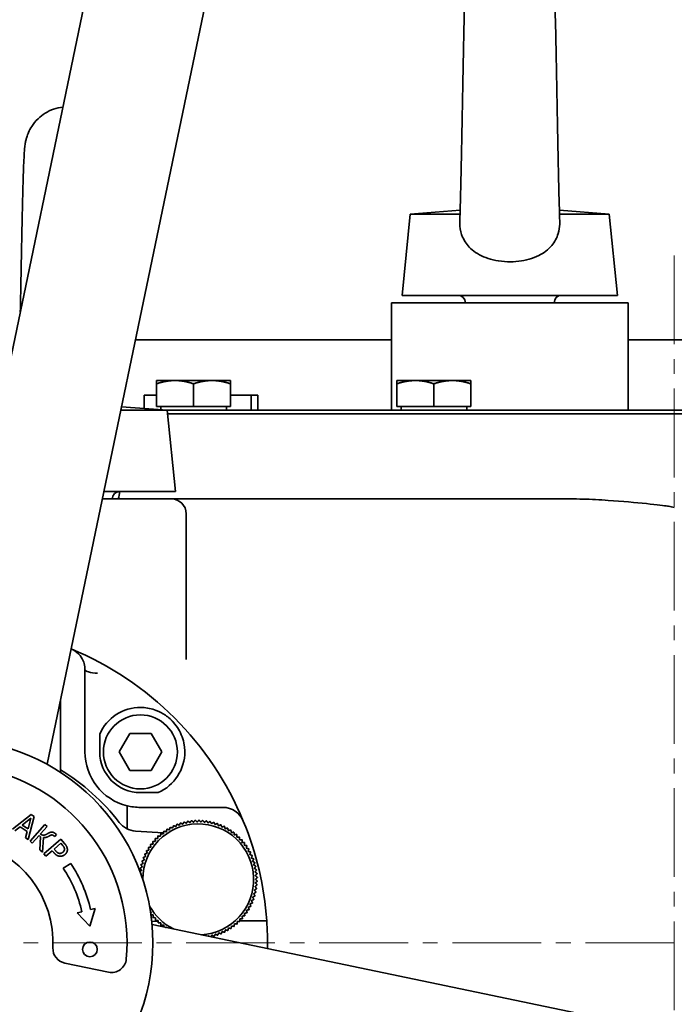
# Model space of a CAD drawing. Header units: millimetres. Extents: x -1136 to 1210, y -426 to 905.
# Tile 5 of 33: x -829 to -740, y 542 to 675. Entities that reach past the tile are written whole.
import ezdxf

# ---------------------------------------------------------------- set-up
doc = ezdxf.new("R2010")
doc.units = ezdxf.units.MM
doc.linetypes.add('点画线', pattern=[18, 12, -2, 2, -2])
doc.layers.get('0').update_dxf_attribs({"lineweight": 35})
for name, color, linetype, lineweight in [('中心线层', 1, '点画线', 18), ('尺寸线层', 110, 'Continuous', 18), ('粗实线层', 7, 'Continuous', 35)]:
    doc.layers.add(name, color=color, linetype=linetype, lineweight=lineweight)
doc.styles.add('标准', font='txt', dxfattribs={"width": 0.667})
doc.dimstyles.new('标准', dxfattribs={"dimtxt": 4.5, "dimasz": 4, "dimexe": 2, "dimexo": 0, "dimgap": 1.2625, "dimtad": 1, "dimdec": 3, "dimdsep": 46, "dimtxsty": '标准', "dimblk": '_CAXARROW', "dimcen": 0, "dimdle": 8, "dimaunit": 1, "dimazin": 2, "dimtfac": 0.707107, "dimtdec": 3, "dimtix": 1, "dimtmove": 2, "dimatfit": 3, "dimfxl": 0, "dimfrac": 2, "dimtolj": 1, "dimarcsym": 0})

# ---------------------------------------------------------------- blocks, each defined once
blk = doc.blocks.new('*X5')
at = {"layer": '尺寸线层', "linetype": 'Continuous', "lineweight": 18}
for points in [[(-1123.87, 905.28), (-1122.87, 897.28), (-1124.87, 897.28)], [(-1123.87, 372.78), (-1122.87, 380.78), (-1124.87, 380.78)]]:
    blk.add_hatch(color=0, dxfattribs=at).paths.add_polyline_path(points, flags=0)
at = {"layer": '尺寸线层', "color": 0, "linetype": 'Continuous'}
for p, q in [((-1004.01, 905.28), (-1127.87, 905.28)), ((-730.01, 372.78), (-1127.87, 372.78))]:
    blk.add_line(p, q, dxfattribs=at)
at = {"layer": '尺寸线层', "color": 0, "linetype": 'Continuous', "lineweight": 18}
blk.add_line((-1123.87, 905.28), (-1123.87, 372.78), dxfattribs=at)
at = {"layer": '尺寸线层', "color": 0, "insert": (-1129.77, 639.03), "char_height": 9, "width": 36.3182, "attachment_point": 5, "rotation": 90, "line_spacing_factor": 0.689862, "style": '标准'}
blk.add_mtext('\\T1.1;532.5', dxfattribs=at)
blk = doc.blocks.new('_CAXARROW')
blk.add_hatch(color=0).paths.add_polyline_path([(0, 0), (-1, 0.125), (-1, -0.125)], flags=0)

msp = doc.modelspace()

# ---------------------------------------------------------------- linework, layer by layer
at = {"layer": '中心线层'}
for p, q in [((-740.0081, 289.1805), (-740.0081, 643.5886)), ((-1058.0081, 550.2778), (-618.0081, 550.2778))]:
    msp.add_line(p, q, dxfattribs=at)
at = {"layer": '粗实线层'}
for p, q in [((-840.4816, 577.6664), (-810.2345, 723.0598)), ((-824.8169, 574.4075), (-794.5699, 719.801)), ((-775.7064, 648.7778), (-776.8064, 637.7778)), ((-768.9687, 649.2788), (-775.7064, 648.7778)), ((-775.7064, 648.7778), (-768.9833, 648.7778)), ((-755.5443, 649.2788), (-748.8064, 648.7778)), ((-755.5297, 648.7778), (-748.8064, 648.7778)), ((-748.8064, 648.7778), (-747.7064, 637.7778)), ((-776.8064, 637.7778), (-747.7064, 637.7778)), ((-778.2564, 636.7778), (-746.2564, 636.7778)), ((-778.2564, 629.7778), (-778.2564, 636.7778)), ((-746.2564, 629.7778), (-746.2564, 636.7778)), ((-778.2564, 631.7778), (-812.8819, 631.7778)), ((-729.0081, 631.7778), (-746.2564, 631.7778)), ((-778.2564, 622.2778), (-778.2564, 629.7778)), ((-746.2564, 622.2778), (-746.2564, 629.7778)), ((-807.5081, 626.2779), (-810.0081, 626.2779)), ((-810.0081, 626.2779), (-810.0081, 625.8313)), ((-810.0081, 622.7779), (-810.0081, 625.8313)), ((-802.5081, 626.2779), (-807.5081, 626.2779)), ((-805.0081, 622.7779), (-805.0081, 625.8313)), ((-800.0081, 626.2779), (-802.5081, 626.2779)), ((-800.0081, 626.2779), (-800.0081, 625.8313)), ((-800.0081, 622.7779), (-800.0081, 625.8313)), ((-775.0081, 626.2779), (-777.5081, 626.2779)), ((-777.5081, 626.2779), (-777.5081, 625.8313)), ((-777.5081, 622.7779), (-777.5081, 625.8313)), ((-770.0081, 626.2779), (-775.0081, 626.2779)), ((-772.5081, 622.7779), (-772.5081, 625.8313)), ((-767.5081, 626.2779), (-770.0081, 626.2779)), ((-767.5081, 626.2779), (-767.5081, 625.8313)), ((-767.5081, 622.7779), (-767.5081, 625.8313)), ((-811.71, 624.2778), (-811.71, 622.5122)), ((-811.71, 624.2778), (-810.0081, 624.2778)), ((-800.0081, 624.2778), (-797.2401, 624.2778)), ((-797.2401, 624.2778), (-796.3061, 624.2778)), ((-797.2401, 624.2778), (-797.2401, 622.2778)), ((-796.3061, 624.2778), (-796.3061, 622.2778)), ((-814.7622, 622.7391), (-808.5581, 622.2778)), ((-805.0081, 622.7779), (-810.0081, 622.7779)), ((-809.4581, 622.7779), (-809.4581, 622.3447)), ((-800.0081, 622.7779), (-805.0081, 622.7779)), ((-800.5581, 622.7779), (-800.5581, 622.2778)), ((-772.5081, 622.7779), (-777.5081, 622.7779)), ((-776.9581, 622.7779), (-776.9581, 622.2778)), ((-767.5081, 622.7779), (-772.5081, 622.7779)), ((-768.0581, 622.7779), (-768.0581, 622.2778)), ((-814.8582, 622.2778), (-808.5581, 622.2778)), ((-808.5581, 622.2778), (-678.5057, 622.2778)), ((-808.5581, 622.2778), (-807.4581, 611.2778)), ((-678.281, 621.7778), (-808.5081, 621.7778)), ((-817.1466, 611.2778), (-807.4581, 611.2778)), ((-817.3546, 610.2778), (-808.0081, 610.2778)), ((-803.0081, 610.2778), (-808.0081, 610.2778)), ((-754.1265, 610.2778), (-803.0081, 610.2778)), ((-806.0081, 608.2778), (-806.0081, 588.565)), ((-819.6987, 576.0872), (-819.6987, 586.9625)), ((-823.0081, 573.3267), (-823.0081, 583.1025)), ((-817.6987, 576.0872), (-817.6987, 578.4851)), ((-815.0854, 576.0872), (-813.642, 578.5872)), ((-813.642, 578.5872), (-810.7553, 578.5872)), ((-810.7553, 578.5872), (-809.3119, 576.0872)), ((-813.642, 573.5872), (-815.0854, 576.0872)), ((-809.3119, 576.0872), (-810.7553, 573.5872)), ((-810.7553, 573.5872), (-813.642, 573.5872)), ((-809.8008, 570.5872), (-812.1987, 570.5872)), ((-814.0081, 565.6914), (-814.0081, 568.8087)), ((-812.1987, 568.5872), (-801.0537, 568.5872)), ((-829.5038, 565.6274), (-826.9741, 567.614)), ((-827.001, 567.1356), (-828.18, 566.1923)), ((-827.3928, 565.6766), (-827.001, 567.1356)), ((-826.5567, 567.3406), (-827.3673, 564.2279)), ((-826.9741, 567.614), (-826.5567, 567.3406)), ((-828.4624, 565.9639), (-829.1608, 565.4027)), ((-827.4893, 565.3265), (-828.4624, 565.9639)), ((-828.18, 566.1923), (-827.3928, 565.6766)), ((-827.1203, 564.0116), (-825.0994, 566.2934)), ((-824.7962, 566.0248), (-825.7067, 564.9967)), ((-825.0994, 566.2934), (-824.7962, 566.0248)), ((-827.7248, 564.4621), (-827.4893, 565.3265)), ((-827.3673, 564.2279), (-827.7248, 564.4621)), ((-825.8901, 564.7896), (-826.817, 563.743)), ((-825.6996, 564.6209), (-825.8901, 564.7896)), ((-825.8185, 562.8587), (-825.6996, 564.6209)), ((-825.2956, 564.537), (-825.432, 562.5164)), ((-825.2643, 562.3013), (-822.9487, 564.2833)), ((-823.7705, 564.6347), (-823.8463, 564.7019)), ((-823.5314, 564.9047), (-823.7705, 564.6347)), ((-823.6257, 564.9882), (-823.5314, 564.9047)), ((-822.9487, 564.2833), (-822.4508, 563.7016)), ((-812.8576, 565.3848), (-809.0722, 565.1548)), ((-826.817, 563.743), (-827.1203, 564.0116)), ((-822.9518, 563.7475), (-823.875, 562.9573)), ((-823.875, 562.9573), (-823.6951, 562.7471)), ((-822.7333, 563.4923), (-822.9518, 563.7475)), ((-825.432, 562.5164), (-825.8185, 562.8587)), ((-825.0009, 561.9935), (-825.2643, 562.3013)), ((-824.1377, 562.7324), (-825.0009, 561.9935)), ((-823.9144, 562.4716), (-824.1377, 562.7324)), ((-822.6201, 560.3659), (-821.6165, 561.0238)), ((-818.297, 554.9185), (-819.0176, 552.5245)), ((-818.9297, 554.7695), (-818.297, 554.9185)), ((-820.7305, 554.3455), (-820.0977, 554.4945)), ((-819.0176, 552.5245), (-820.7305, 554.3455)), ((-809.8001, 553.1769), (-810.6669, 553.2296)), ((-810.6195, 552.7513), (-665.226, 522.5042)), ((-797.118, 553.2778), (-798.7557, 553.2778)), ((-795.1128, 553.2778), (-797.118, 553.2778)), ((-822.434, 547.5486), (-816.5069, 546.3155))]:
    msp.add_line(p, q, dxfattribs=at)
for centre, radius in [((-838.0081, 550.2778), 200), ((-812.1987, 576.0872), 5), ((-838.0081, 550.2778), 27.5), ((-819.0287, 549.3936), 1)]:
    msp.add_circle(centre, radius, dxfattribs=at)
for centre, radius, start, end in [((-838.0081, 550.2778), 175, 80.6136, 165.882496), ((-838.0081, 550.2778), 175, 350.6136, 75.882496), ((-822.0081, 657.4778), 5.8, 96.646803, 122.069607), ((-769.2564, 636.7778), 1, 0, 90), ((-755.2564, 636.7778), 1, 90, 180), ((-815.0081, 610.2778), 1, 90, 180), ((-820.0081, 611.6176), 5, 344.457732, 356.103028), ((-808.0081, 608.2778), 2, 0, 90), ((-838.0081, 550.2778), 43, 67.496806, 67.525895), ((-838.0081, 550.2778), 43, 22.503194, 67.496806), ((-812.1987, 576.0872), 6, 89.435331, 156.443536), ((-812.1987, 576.0872), 7.5, 180, 256.039495), ((-812.1987, 576.0872), 5.5, 180, 270), ((-812.1987, 576.0872), 6, 293.556464, 0.564669), ((-838.0081, 550.2778), 24, 354.773027, 161.723069), ((-838.0504, 548.8826), 29, 37.536803, 58.754783), ((-812.1987, 576.0872), 7.5, 256.039495, 270), ((-801.0537, 565.5872), 3, 22.503194, 90), ((-804.3833, 558.8588), 8, 89.222179, 89.276973), ((-812.6756, 568.3793), 3, 217.536803, 266.522303), ((-804.3833, 558.8588), 7.5, 273.094887, 179.950004), ((-804.3833, 558.8588), 8, 121.949452, 122.004246), ((-804.3833, 558.8588), 8, 118.313088, 118.367882), ((-804.3833, 558.8588), 8, 114.676724, 114.731519), ((-804.3833, 558.8588), 8, 111.040361, 111.095155), ((-804.3833, 558.8588), 8, 107.403997, 107.458791), ((-804.3833, 558.8588), 8, 103.767633, 103.822428), ((-804.3833, 558.8588), 8, 100.13127, 100.186064), ((-804.3833, 558.8588), 8, 96.494906, 96.5497), ((-804.3833, 558.8588), 8, 92.858542, 92.913337), ((-804.3833, 558.8588), 8, 85.585815, 85.64061), ((-804.3833, 558.8588), 8, 81.949452, 82.004246), ((-804.3833, 558.8588), 8, 78.313088, 78.367882), ((-804.3833, 558.8588), 8, 74.676724, 74.731519), ((-804.3833, 558.8588), 8, 71.040361, 71.095155), ((-804.3833, 558.8588), 8, 67.403997, 67.458791), ((-804.3833, 558.8588), 8, 63.767633, 63.822428), ((-804.3833, 558.8588), 8, 60.13127, 60.186064), ((-804.3833, 558.8588), 8, 56.494906, 56.5497), ((-838.0081, 550.2778), 43, 4.00063, 22.503194), ((-838.0081, 550.2778), 14, 357.237347, 159.258748), ((-804.3833, 558.8588), 8, 136.494906, 136.5497), ((-804.3833, 558.8588), 8, 132.858542, 132.913337), ((-804.3833, 558.8588), 8, 129.222179, 129.276973), ((-804.3833, 558.8588), 8, 125.585815, 125.64061), ((-804.3833, 558.8588), 8, 52.858542, 52.913337), ((-804.3833, 558.8588), 8, 49.222179, 49.276973), ((-804.3833, 558.8588), 8, 45.585815, 45.64061), ((-804.3833, 558.8588), 8, 41.949452, 42.004246), ((-804.3833, 558.8588), 8, 147.403997, 147.458791), ((-804.3833, 558.8588), 8, 143.767633, 143.822428), ((-804.3833, 558.8588), 8, 140.13127, 140.186064), ((-804.3833, 558.8588), 8, 38.313088, 38.367882), ((-804.3833, 558.8588), 8, 34.676724, 34.731519), ((-804.3833, 558.8588), 8, 31.040361, 31.095155), ((-804.3833, 558.8588), 8, 158.313088, 158.367882), ((-804.3833, 558.8588), 8, 154.676724, 154.731519), ((-804.3833, 558.8588), 8, 151.040361, 151.095155), ((-804.3833, 558.8588), 8, 27.403997, 27.458791), ((-804.3833, 558.8588), 8, 23.767633, 23.822428), ((-804.3833, 558.8588), 8, 20.13127, 20.186064), ((-838.0081, 550.2778), 18.4, 13.248048, 33.248048), ((-838.0081, 550.2778), 19.6, 13.248048, 33.248048), ((-804.3833, 558.8588), 8, 169.222179, 169.276973), ((-804.3833, 558.8588), 8, 165.585815, 165.64061), ((-804.3833, 558.8588), 8, 161.949452, 162.004246), ((-804.3833, 558.8588), 8, 16.494906, 16.5497), ((-804.3833, 558.8588), 8, 12.858542, 12.913337), ((-804.3833, 558.8588), 8, 9.222179, 9.276973), ((-804.3833, 558.8588), 8, 5.585815, 5.64061), ((-804.3833, 558.8588), 8, 1.949452, 2.004246), ((-804.3833, 558.8588), 8, 351.040361, 351.095155), ((-804.3833, 558.8588), 8, 354.676724, 354.731519), ((-804.3833, 558.8588), 8, 358.313088, 358.367882), ((-804.3833, 558.8588), 8, 343.767633, 343.822428), ((-804.3833, 558.8588), 8, 347.403997, 347.458791), ((-804.3833, 558.8588), 7.5, 208.68228, 243.401208), ((-804.3833, 558.8588), 8, 332.858542, 332.913337), ((-804.3833, 558.8588), 8, 336.494906, 336.5497), ((-804.3833, 558.8588), 8, 340.13127, 340.186064), ((-804.3833, 558.8588), 8, 220.13127, 220.186064), ((-804.3833, 558.8588), 8, 321.949452, 322.004246), ((-804.3833, 558.8588), 8, 325.585815, 325.64061), ((-804.3833, 558.8588), 8, 329.222179, 329.276973), ((-804.3833, 558.8588), 8, 223.767633, 223.822428), ((-804.3833, 558.8588), 8, 227.403997, 227.458791), ((-804.3833, 558.8588), 8, 231.040361, 231.095155), ((-804.3833, 558.8588), 8, 307.403997, 307.458791), ((-804.3833, 558.8588), 8, 311.040361, 311.095155), ((-804.3833, 558.8588), 8, 314.676724, 314.731519), ((-804.3833, 558.8588), 8, 318.313088, 318.367882), ((-838.0081, 550.2778), 43, 358.9702, 4.00063), ((-804.3833, 558.8588), 8, 285.585815, 285.64061), ((-804.3833, 558.8588), 8, 289.222179, 289.276973), ((-804.3833, 558.8588), 8, 292.858542, 292.913337), ((-804.3833, 558.8588), 8, 296.494906, 296.5497), ((-804.3833, 558.8588), 8, 300.13127, 300.186064), ((-804.3833, 558.8588), 8, 303.767633, 303.822428), ((-822.0267, 549.5066), 2, 177.237347, 258.248048), ((-816.0996, 548.2736), 2, 258.248048, 354.773027)]:
    msp.add_arc(centre, radius, start, end, dxfattribs=at)
for centre, major_axis, ratio, start_param, end_param in [((-702.94, 743.3028), (159.316, 0.0001), 0.86602591, 4.47262524, 4.47756627), ((-817.6987, 587.2321), (-2, 0), 0.25834541, 0, 1.42975728), ((-819.6985, 586.9627), (0, 2.4897), 0.00006337, 1.46234573, 1.57086364)]:
    msp.add_ellipse(centre, major_axis=major_axis, ratio=ratio, start_param=start_param, end_param=end_param, dxfattribs=at)
for points, knots in [([(-769.0109, 647.8932), (-768.9716, 649.091), (-768.9315, 650.5822), (-768.8524, 653.9146), (-768.8125, 655.7911), (-768.7327, 659.7506), (-768.6918, 661.889), (-768.6112, 666.1108), (-768.5704, 668.2474), (-768.4896, 672.2778), (-768.4485, 674.2205), (-768.3667, 677.6829), (-768.325, 679.2342), (-768.2411, 681.7816), (-768.1997, 682.776), (-768.1228, 683.9329), (-768.1079, 684.2279), (-768.0054, 684.8766), (-767.9775, 685.0344), (-767.9029, 685.3541), (-767.8656, 685.4965), (-767.7548, 685.855), (-767.672, 686.082), (-767.4544, 686.573), (-767.312, 686.841), (-766.9056, 687.4768), (-766.6114, 687.8369), (-765.9927, 688.431), (-765.6745, 688.6796), (-765.3356, 688.8923)], [0, 0, 0, 0, 4.83240162, 4.83240162, 9.63737489, 9.63737489, 14.56112903, 14.56112903, 19.48316363, 19.48316363, 24.45262384, 24.45262384, 29.49378998, 29.49378998, 34.61826742, 34.61826742, 37.40567692, 37.40567692, 38.13178542, 38.13178542, 38.59778435, 38.59778435, 39.22280361, 39.22280361, 39.95202352, 39.95202352, 41.03297848, 41.03297848, 41.96898347, 41.96898347, 41.96898347, 41.96898347]), ([(-759.1773, 688.8938), (-758.6546, 688.5657), (-758.1797, 688.1483), (-757.6028, 687.4533), (-757.4334, 687.2137), (-757.1454, 686.7362), (-757.0232, 686.4968), (-756.8394, 686.0725), (-756.7699, 685.8843), (-756.6338, 685.4601), (-756.5805, 685.2376), (-756.5125, 684.9061), (-756.4916, 684.779), (-756.4459, 684.4704), (-756.4289, 684.3138), (-756.3686, 683.6952), (-756.3418, 683.2283), (-756.2731, 681.8008), (-756.2356, 680.7479), (-756.1533, 677.9785), (-756.1079, 676.1295), (-756.0219, 672.2188), (-755.9801, 670.1408), (-755.8977, 665.9094), (-755.8561, 663.7051), (-755.7742, 659.451), (-755.7328, 657.3475), (-755.6517, 653.5249), (-755.6109, 651.7503), (-755.5479, 649.377), (-755.5249, 648.5884), (-755.5021, 647.8949)], [0, 0, 0, 0, 1.44374049, 1.44374049, 2.1369909, 2.1369909, 2.78732364, 2.78732364, 3.30934556, 3.30934556, 4.05561244, 4.05561244, 4.69990018, 4.69990018, 5.82727377, 5.82727377, 9.20488792, 9.20488792, 13.74221243, 13.74221243, 19.21784435, 19.21784435, 24.27386243, 24.27386243, 29.28813748, 29.28813748, 34.26762554, 34.26762554, 39.16988622, 39.16988622, 41.96718013, 41.96718013, 41.96718013, 41.96718013]), ([(-828.4405, 635.5461), (-828.428, 636.197), (-828.4156, 636.8499), (-828.3629, 639.6108), (-828.3221, 641.7475), (-828.2413, 645.7778), (-828.2002, 647.7205), (-828.1184, 651.1829), (-828.0767, 652.7343), (-827.9927, 655.2817), (-827.9514, 656.276), (-827.8745, 657.4329), (-827.8596, 657.7279), (-827.757, 658.3766), (-827.7291, 658.5344), (-827.6546, 658.8541), (-827.6173, 658.9965), (-827.5065, 659.355), (-827.4236, 659.582), (-827.2061, 660.073), (-827.0636, 660.341), (-826.6573, 660.9768), (-826.3631, 661.3369), (-825.7443, 661.931), (-825.4261, 662.1796), (-825.0873, 662.3923)], [0, 0, 0, 0, 1.45850959, 1.45850959, 6.19125399, 6.19125399, 10.96960531, 10.96960531, 15.81690035, 15.81690035, 20.7443034, 20.7443034, 23.42451661, 23.42451661, 24.12270215, 24.12270215, 24.57078036, 24.57078036, 25.17176281, 25.17176281, 25.87293888, 25.87293888, 26.91232385, 26.91232385, 27.812332, 27.812332, 27.812332, 27.812332]), ([(-769.011, 647.8932), (-769.0193, 647.6415), (-769.0133, 647.3902), (-768.9441, 646.6219), (-768.828, 646.1312), (-768.3813, 645.0749), (-768.0151, 644.5599), (-767.0073, 643.6055), (-766.3048, 643.1848), (-764.694, 642.5767), (-763.7055, 642.3582), (-762.0629, 642.3109), (-761.5506, 642.3343), (-760.0855, 642.5109), (-759.1543, 642.7619), (-757.6832, 643.5044), (-757.0656, 643.9417), (-756.1818, 645.0062), (-755.8909, 645.5414), (-755.5893, 646.5494), (-755.5235, 646.9744), (-755.4974, 647.5706), (-755.4968, 647.7327), (-755.5021, 647.8949)], [0, 0, 0, 0, 0.92108108, 0.92108108, 2.83907388, 2.83907388, 5.2782599, 5.2782599, 8.2221153, 8.2221153, 11.14577889, 11.14577889, 12.45857365, 12.45857365, 14.96752942, 14.96752942, 16.88596387, 16.88596387, 18.37553614, 18.37553614, 19.39428648, 19.39428648, 19.77276956, 19.77276956, 19.77276956, 19.77276956]), ([(-754.1265, 610.2778), (-754.1081, 610.2778), (-754.0897, 610.2778), (-753.5052, 610.2772), (-752.9343, 610.2679), (-751.2339, 610.2192), (-750.0939, 610.1596), (-745.1221, 609.8224), (-741.6797, 609.4244), (-740.8688, 609.2961), (-740.8166, 609.287), (-740.7732, 609.2778)], [0, 0, 0, 0, 0.04346172, 0.04346172, 1.38003927, 1.38003927, 4.0013038, 4.0013038, 12.76347227, 12.76347227, 13.39881017, 13.39881017, 13.39881017, 13.39881017]), ([(-819.6987, 587.2321), (-819.6987, 587.3479), (-819.7054, 587.463), (-819.753, 587.8751), (-819.8312, 588.1566), (-820.0836, 588.7467), (-820.2884, 589.0571), (-820.8369, 589.6203), (-821.1764, 589.8476), (-821.5455, 590.0017), (-821.548, 590.0027), (-821.5505, 590.0037)], [0, 0, 0, 0, 0.32402854, 0.32402854, 1.17598067, 1.17598067, 2.29234939, 2.29234939, 3.52145015, 3.52145015, 3.52971674, 3.52971674, 3.52971674, 3.52971674]), ([(-812.1395, 582.0869), (-812.0762, 582.0863), (-812.0119, 582.0847), (-811.3169, 582.0555), (-810.6748, 581.9291), (-809.6168, 581.523), (-809.2048, 581.3076), (-808.5992, 580.8951), (-808.3879, 580.7296), (-808.1421, 580.5085), (-808.0984, 580.468), (-808.0307, 580.4034), (-808.0063, 580.3797), (-807.9612, 580.3351), (-807.9404, 580.3143), (-807.8945, 580.2676), (-807.8695, 580.2417), (-807.7971, 580.1653), (-807.7505, 580.1144), (-807.4578, 579.7835), (-807.2411, 579.4865), (-806.6614, 578.5204), (-806.3905, 577.7849), (-806.2234, 576.7095), (-806.2017, 576.4214), (-806.199, 576.1463)], [0, 0, 0, 0, 0.20566579, 0.20566579, 2.19576451, 2.19576451, 3.56767234, 3.56767234, 4.35740438, 4.35740438, 4.53099782, 4.53099782, 4.63018866, 4.63018866, 4.71614697, 4.71614697, 4.8216053, 4.8216053, 5.024283, 5.024283, 6.11965918, 6.11965918, 8.41562128, 8.41562128, 9.29925693, 9.29925693, 9.29925693, 9.29925693])]:
    msp.add_open_spline(points, degree=3, knots=knots, dxfattribs=at)
for points, degree in [([(-807.5081, 626.2779), (-808.6683, 626.2779), (-810.0081, 625.8313)], 2), ([(-805.0081, 625.8313), (-806.3478, 626.2779), (-807.5081, 626.2779)], 2), ([(-802.5081, 626.2779), (-803.6683, 626.2779), (-805.0081, 625.8313)], 2), ([(-800.0081, 625.8313), (-801.3478, 626.2779), (-802.5081, 626.2779)], 2), ([(-775.0081, 626.2779), (-776.1683, 626.2779), (-777.5081, 625.8313)], 2), ([(-772.5081, 625.8313), (-773.8478, 626.2779), (-775.0081, 626.2779)], 2), ([(-770.0081, 626.2779), (-771.1683, 626.2779), (-772.5081, 625.8313)], 2), ([(-767.5081, 625.8313), (-768.8478, 626.2779), (-770.0081, 626.2779)], 2), ([(-804.2823, 566.8581), (-804.407, 566.7288), (-804.5276, 566.6035)], 2), ([(-804.0361, 566.5971), (-804.1535, 566.7254), (-804.2747, 566.858)], 2), ([(-808.6231, 565.6428), (-808.658, 565.4666), (-808.6918, 565.296)], 2), ([(-808.2749, 565.5563), (-808.443, 565.6009), (-808.6166, 565.6469)], 2), ([(-808.1843, 565.8981), (-808.2303, 565.7244), (-808.2749, 565.5563)], 2), ([(-807.8423, 565.7897), (-808.0072, 565.8448), (-808.1776, 565.9017)], 2), ([(-807.7302, 566.125), (-807.7871, 565.9546), (-807.8423, 565.7897)], 2), ([(-807.3957, 565.9951), (-807.5568, 566.0606), (-807.7233, 566.1282)], 2), ([(-807.2626, 566.3226), (-807.3302, 566.1562), (-807.3957, 565.9951)], 2), ([(-806.937, 566.1718), (-807.0937, 566.2473), (-807.2555, 566.3254)], 2), ([(-806.7834, 566.4902), (-806.8615, 566.3284), (-806.937, 566.1718)], 2), ([(-806.4681, 566.319), (-806.6196, 566.4044), (-806.7761, 566.4925)], 2), ([(-806.2946, 566.6271), (-806.3827, 566.4706), (-806.4681, 566.319)], 2), ([(-805.9907, 566.4362), (-806.1365, 566.531), (-806.2872, 566.6289)], 2), ([(-805.798, 566.7327), (-805.8959, 566.5821), (-805.9907, 566.4362)], 2), ([(-805.5069, 566.5229), (-805.6464, 566.6268), (-805.7905, 566.734)], 2), ([(-805.2958, 566.8065), (-805.403, 566.6624), (-805.5069, 566.5229)], 2), ([(-805.0185, 566.5788), (-805.1512, 566.6912), (-805.2882, 566.8074)], 2), ([(-804.7899, 566.8484), (-804.906, 566.7114), (-805.0185, 566.5788)], 2), ([(-804.5276, 566.6035), (-804.6529, 566.7242), (-804.7822, 566.8488)], 2), ([(-803.7752, 566.8356), (-803.9078, 566.7144), (-804.0361, 566.5971)], 2), ([(-803.546, 566.5595), (-803.655, 566.695), (-803.7675, 566.835)], 2), ([(-803.2705, 566.781), (-803.4105, 566.6684), (-803.546, 566.5595)], 2), ([(-803.0593, 566.4909), (-803.1595, 566.6331), (-803.2629, 566.7799)], 2), ([(-802.7703, 566.6945), (-802.9171, 566.591), (-803.0593, 566.4909)], 2), ([(-802.5779, 566.3915), (-802.6689, 566.5398), (-802.7628, 566.6929)], 2), ([(-802.2765, 566.5764), (-802.4297, 566.4825), (-802.5779, 566.3915)], 2), ([(-802.1038, 566.2619), (-802.1851, 566.4156), (-802.2692, 566.5744)], 2), ([(-801.7913, 566.4272), (-801.9501, 566.3432), (-802.1038, 566.2619)], 2), ([(-801.6389, 566.1024), (-801.7103, 566.261), (-801.7841, 566.4247)], 2), ([(-801.3165, 566.2476), (-801.4803, 566.1738), (-801.6389, 566.1024)], 2), ([(-801.185, 565.9137), (-801.2462, 566.0765), (-801.3094, 566.2447)], 2), ([(-800.854, 566.0382), (-801.0222, 565.975), (-801.185, 565.9137)], 2), ([(-800.7439, 565.6967), (-800.7947, 565.863), (-800.8472, 566.0348)], 2), ([(-800.4058, 565.7999), (-800.5776, 565.7475), (-800.7439, 565.6967)], 2), ([(-800.3176, 565.4521), (-800.3577, 565.6213), (-800.3992, 565.7961)], 2), ([(-799.9736, 565.5337), (-800.1483, 565.4922), (-800.3176, 565.4521)], 2), ([(-799.9076, 565.181), (-799.9369, 565.3524), (-799.9672, 565.5295)], 2), ([(-798.2822, 566.7354), (-798.2854, 566.7433), (-798.2887, 566.7512), (-798.292, 566.7591)], 3), ([(-825.7067, 564.9967), (-825.5224, 564.8434), (-825.1626, 564.825), (-824.957, 564.9267)], 2), ([(-824.5571, 564.7077), (-824.7984, 564.5619), (-825.1208, 564.5108), (-825.2956, 564.537)], 2), ([(-824.957, 564.9267), (-824.8687, 564.9706), (-824.7146, 565.0551), (-824.6624, 565.0881)], 2), ([(-824.6624, 565.0881), (-824.339, 565.2669), (-823.879, 565.2126), (-823.6257, 564.9882)], 2), ([(-823.8463, 564.7019), (-824.0349, 564.8689), (-824.3141, 564.8555), (-824.5571, 564.7077)], 2), ([(-810.191, 564.3606), (-810.1806, 564.1812), (-810.1704, 564.0076)], 2), ([(-809.8322, 564.3643), (-810.0062, 564.3652), (-810.1858, 564.3661)], 2), ([(-809.8304, 564.7178), (-809.8313, 564.5382), (-809.8322, 564.3643)], 2), ([(-809.4721, 564.6988), (-809.6456, 564.7107), (-809.8248, 564.723)], 2), ([(-809.4478, 565.0515), (-809.4602, 564.8723), (-809.4721, 564.6988)], 2), ([(-809.0914, 565.0098), (-809.2638, 565.0327), (-809.4419, 565.0564)], 2), ([(-809.0449, 565.3603), (-809.0685, 565.1822), (-809.0914, 565.0098)], 2), ([(-808.6918, 565.296), (-808.8624, 565.3298), (-809.0386, 565.3647)], 2), ([(-799.5591, 565.2406), (-799.7362, 565.2103), (-799.9076, 565.181)], 2), ([(-799.5156, 564.8844), (-799.534, 565.0573), (-799.553, 565.2359)], 2), ([(-799.1641, 564.9217), (-799.3427, 564.9027), (-799.5156, 564.8844)], 2), ([(-799.1433, 564.5635), (-799.1506, 564.7373), (-799.1583, 564.9167)], 2), ([(-798.79, 564.5785), (-798.9695, 564.5709), (-799.1433, 564.5635)], 2), ([(-798.792, 564.2197), (-798.7883, 564.3936), (-798.7846, 564.5732)], 2), ([(-798.4385, 564.2122), (-798.6181, 564.216), (-798.792, 564.2197)], 2), ([(-798.4632, 563.8543), (-798.4486, 564.0276), (-798.4334, 564.2066)], 2), ([(-822.4682, 563.004), (-822.482, 563.1189), (-822.6096, 563.3478), (-822.7333, 563.4923)], 2), ([(-822.678, 562.535), (-822.5579, 562.6378), (-822.4522, 562.8714), (-822.4682, 563.004)], 2), ([(-822.4508, 563.7016), (-822.2741, 563.4952), (-822.0943, 563.1484), (-822.0765, 562.9718)], 2), ([(-822.0765, 562.9718), (-822.0539, 562.7669), (-822.2007, 562.3876), (-822.3939, 562.2222)], 2), ([(-811.1273, 563.162), (-811.0831, 562.9879), (-811.0403, 562.8193)], 2), ([(-810.7757, 563.2336), (-810.9466, 563.2015), (-811.1232, 563.1685)], 2), ([(-810.8408, 563.5811), (-810.8077, 563.4045), (-810.7757, 563.2336)], 2), ([(-810.4854, 563.6302), (-810.658, 563.6091), (-810.8363, 563.5872)], 2), ([(-810.5283, 563.9811), (-810.5065, 563.8028), (-810.4854, 563.6302)], 2), ([(-810.1704, 564.0076), (-810.3441, 563.9975), (-810.5234, 563.987)], 2), ([(-798.1109, 563.8244), (-798.2899, 563.8396), (-798.4632, 563.8543)], 2), ([(-798.1583, 563.4687), (-798.1327, 563.6408), (-798.1062, 563.8184)], 2), ([(-797.8086, 563.4166), (-797.9863, 563.4431), (-798.1583, 563.4687)], 2), ([(-797.8785, 563.0646), (-797.842, 563.2347), (-797.8043, 563.4103)], 2), ([(-797.5328, 562.9904), (-797.7084, 563.0281), (-797.8785, 563.0646)], 2), ([(-797.6248, 562.6436), (-797.5776, 562.811), (-797.5288, 562.9839)], 2), ([(-823.0816, 561.9847), (-823.3026, 562.0036), (-823.7024, 562.2239), (-823.9144, 562.4716)], 2), ([(-823.6951, 562.7471), (-823.5345, 562.5594), (-823.2769, 562.38), (-823.1338, 562.3724)], 2), ([(-823.1338, 562.3724), (-823.0049, 562.3624), (-822.7887, 562.4402), (-822.678, 562.535)], 2), ([(-822.3939, 562.2222), (-822.5441, 562.0937), (-822.9058, 561.9693), (-823.0816, 561.9847)], 2), ([(-811.8198, 561.8079), (-811.7435, 561.6453), (-811.6695, 561.4879)], 2), ([(-811.4881, 561.9447), (-811.6499, 561.8809), (-811.817, 561.815)], 2), ([(-811.6178, 562.2736), (-811.5519, 562.1065), (-811.4881, 561.9447)], 2), ([(-811.2781, 562.3891), (-811.4436, 562.3357), (-811.6145, 562.2806)], 2), ([(-811.3867, 562.7256), (-811.3315, 562.5547), (-811.2781, 562.3891)], 2), ([(-811.0403, 562.8193), (-811.2089, 562.7765), (-811.383, 562.7323)], 2), ([(-797.2845, 562.5476), (-797.4574, 562.5964), (-797.6248, 562.6436)], 2), ([(-797.3984, 562.2073), (-797.3406, 562.3714), (-797.281, 562.5409)], 2), ([(-797.0649, 562.09), (-797.2343, 562.1496), (-797.3984, 562.2073)], 2), ([(-797.2001, 561.7576), (-797.132, 561.9177), (-797.0618, 562.083)], 2), ([(-796.8747, 561.6193), (-797.04, 561.6896), (-797.2001, 561.7576)], 2), ([(-797.0307, 561.2962), (-796.9526, 561.4516), (-796.872, 561.6121)], 2), ([(-812.2436, 560.3472), (-812.1378, 560.2021), (-812.0354, 560.0615)], 2), ([(-811.9437, 560.5444), (-812.0905, 560.4511), (-812.2422, 560.3548)], 2), ([(-812.1333, 560.8428), (-812.037, 560.6912), (-811.9437, 560.5444)], 2), ([(-811.8216, 561.0205), (-811.974, 560.9367), (-812.1314, 560.8502)], 2), ([(-811.9919, 561.3303), (-811.9054, 561.1729), (-811.8216, 561.0205)], 2), ([(-811.6695, 561.4879), (-811.827, 561.414), (-811.9895, 561.3376)], 2), ([(-796.7147, 561.1375), (-796.8752, 561.2181), (-797.0307, 561.2962)], 2), ([(-796.8909, 560.8249), (-796.8031, 560.9751), (-796.7125, 561.1302)], 2), ([(-796.5856, 560.6466), (-796.7407, 560.7372), (-796.8909, 560.8249)], 2), ([(-796.7813, 560.3458), (-796.6842, 560.4901), (-796.5839, 560.6391)], 2), ([(-796.4879, 560.1484), (-796.6369, 560.2487), (-796.7813, 560.3458)], 2), ([(-812.0354, 560.0615), (-812.1408, 559.9847), (-812.2487, 559.9061)], 2), ([(-812.1503, 559.6388), (-812.1232, 559.6061), (-812.0963, 559.5737)], 2), ([(-812.0963, 559.5737), (-812.1081, 559.5639), (-812.1199, 559.5542)], 2), ([(-796.7022, 559.8606), (-796.5962, 559.9985), (-796.4867, 560.1409)], 2), ([(-796.422, 559.6451), (-796.5644, 559.7546), (-796.7022, 559.8606)], 2), ([(-796.6542, 559.3715), (-796.5396, 559.5023), (-796.4213, 559.6374)], 2), ([(-796.3882, 559.1385), (-796.5233, 559.2569), (-796.6542, 559.3715)], 2), ([(-796.6372, 558.8802), (-796.5146, 559.0035), (-796.3879, 559.1309)], 2), ([(-796.3865, 558.6309), (-796.5139, 558.7576), (-796.6372, 558.8802)], 2), ([(-796.7731, 557.4139), (-796.6294, 557.5118), (-796.4809, 557.6128)], 2), ([(-796.6968, 557.8994), (-796.5595, 558.0062), (-796.4178, 558.1166)], 2), ([(-796.4797, 557.6204), (-796.59, 557.7622), (-796.6968, 557.8994)], 2), ([(-796.6514, 558.3889), (-796.5212, 558.5042), (-796.3867, 558.6233)], 2), ([(-796.4171, 558.1242), (-796.5361, 558.2587), (-796.6514, 558.3889)], 2), ([(-797.0173, 556.4621), (-796.8623, 556.541), (-796.7022, 556.6225)], 2), ([(-796.8569, 556.147), (-796.9384, 556.3071), (-797.0173, 556.4621)], 2), ([(-796.8801, 556.9341), (-796.7304, 557.0227), (-796.5758, 557.1142)], 2), ([(-796.7001, 556.6298), (-796.7915, 556.7844), (-796.8801, 556.9341)], 2), ([(-796.5742, 557.1216), (-796.6752, 557.2701), (-796.7731, 557.4139)], 2), ([(-797.604, 555.1114), (-797.4368, 555.1595), (-797.2642, 555.2092)], 2), ([(-797.5061, 554.7716), (-797.5558, 554.9443), (-797.604, 555.1114)], 2), ([(-797.3799, 555.5489), (-797.2162, 555.6075), (-797.0471, 555.6681)], 2), ([(-797.2607, 555.2161), (-797.3213, 555.3852), (-797.3799, 555.5489)], 2), ([(-797.1841, 555.9998), (-797.0244, 556.0687), (-796.8595, 556.1398)], 2), ([(-797.044, 555.6751), (-797.1152, 555.8401), (-797.1841, 555.9998)], 2), ([(-810.8283, 554.4626), (-810.7897, 554.4556), (-810.7514, 554.4486)], 2), ([(-810.7514, 554.4486), (-810.7717, 554.3367), (-810.7924, 554.2224)], 2), ([(-810.7736, 554.0904), (-810.614, 554.0717), (-810.4588, 554.0536)], 2), ([(-810.4588, 554.0536), (-810.479, 553.8808), (-810.4998, 553.7024)], 2), ([(-810.4949, 553.6966), (-810.3155, 553.6871), (-810.1418, 553.6779)], 2), ([(-810.1418, 553.6779), (-810.151, 553.5043), (-810.1605, 553.3249)], 2), ([(-798.4357, 553.8961), (-798.2624, 553.9118), (-798.0835, 553.9279)], 2), ([(-798.4039, 553.544), (-798.42, 553.7229), (-798.4357, 553.8961)], 2), ([(-798.1329, 554.2833), (-797.961, 554.3099), (-797.7835, 554.3374)], 2), ([(-798.0788, 553.9339), (-798.1063, 554.1114), (-798.1329, 554.2833)], 2), ([(-797.8553, 554.689), (-797.6854, 554.7264), (-797.51, 554.7651)], 2), ([(-797.7792, 554.3437), (-797.8178, 554.5191), (-797.8553, 554.689)], 2), ([(-810.1552, 553.3194), (-809.9756, 553.3213), (-809.8017, 553.3231)], 2), ([(-809.8017, 553.3231), (-809.7998, 553.1492), (-809.7979, 552.9696)], 2), ([(-809.7922, 552.9644), (-809.6131, 552.9777), (-809.4397, 552.9906)], 2), ([(-809.4397, 552.9906), (-809.4268, 552.8172), (-809.4135, 552.638)], 2), ([(-809.4075, 552.6332), (-809.2296, 552.6579), (-809.0573, 552.6817)], 2), ([(-809.0573, 552.6817), (-809.0393, 552.5518), (-809.0209, 552.4187)], 2), ([(-808.7894, 552.3706), (-808.7223, 552.3842), (-808.6561, 552.3977)], 2), ([(-808.6561, 552.3977), (-808.6503, 552.3691), (-808.6444, 552.3404)], 2), ([(-800.3608, 551.9436), (-800.3203, 552.1186), (-800.2811, 552.288)], 2), ([(-800.2811, 552.288), (-800.1117, 552.2488), (-799.9367, 552.2084)], 2), ([(-799.9303, 552.2126), (-799.901, 552.3898), (-799.8726, 552.5614)], 2), ([(-799.8726, 552.5614), (-799.701, 552.5331), (-799.5238, 552.5038)], 2), ([(-799.5178, 552.5084), (-799.4998, 552.6872), (-799.4823, 552.8602)], 2), ([(-799.4823, 552.8602), (-799.3093, 552.8428), (-799.1306, 552.8248)], 2), ([(-799.1248, 552.8298), (-799.1182, 553.0093), (-799.1117, 553.1831)], 2), ([(-799.1117, 553.1831), (-798.9379, 553.1767), (-798.7584, 553.1701)], 2), ([(-798.7624, 553.5289), (-798.5885, 553.5335), (-798.409, 553.5383)], 2), ([(-798.753, 553.1755), (-798.7578, 553.355), (-798.7624, 553.5289)], 2), ([(-803.0562, 551.1779), (-803.0366, 551.2061), (-803.0171, 551.2341)], 2), ([(-803.0171, 551.2341), (-802.9516, 551.1885), (-802.8851, 551.1423)], 2), ([(-802.6795, 551.0995), (-802.607, 551.2193), (-802.5362, 551.3361)], 2), ([(-802.5362, 551.3361), (-802.3875, 551.246), (-802.2338, 551.1529)], 2), ([(-802.2265, 551.155), (-802.1433, 551.3142), (-802.0628, 551.4684)], 2), ([(-802.0628, 551.4684), (-801.9086, 551.3879), (-801.7494, 551.3048)], 2), ([(-801.7422, 551.3073), (-801.6693, 551.4715), (-801.5988, 551.6304)], 2), ([(-801.5988, 551.6304), (-801.4398, 551.5599), (-801.2756, 551.487)], 2), ([(-801.2686, 551.49), (-801.2063, 551.6585), (-801.1459, 551.8216)], 2), ([(-801.1459, 551.8216), (-800.9828, 551.7613), (-800.8143, 551.699)], 2), ([(-800.8075, 551.7024), (-800.756, 551.8745), (-800.7061, 552.0411)], 2), ([(-800.7061, 552.0411), (-800.5395, 551.9912), (-800.3674, 551.9397)], 2)]:
    msp.add_open_spline(points, degree=degree, dxfattribs=at)

# ---------------------------------------------------------------- dimensions: what is measured, and where the dimension line sits
at = {"layer": '尺寸线层'}
dim = msp.add_linear_dim(base=(-1123.8683, 372.7778), p1=(-1004.0081, 905.2778), p2=(-730.0081, 372.7778), angle=270, dimstyle='标准', override={"dimscale": 2, "dimsah": 1, "dimtfill": 1, "dimtzin": 0}, dxfattribs=at)
dim.commit()
dim.dimension.update_dxf_attribs({"geometry": '*X5', "text_midpoint": (-1129.7683, 639.0278), "dimtype": 160})

doc.saveas('drawing.dxf')
